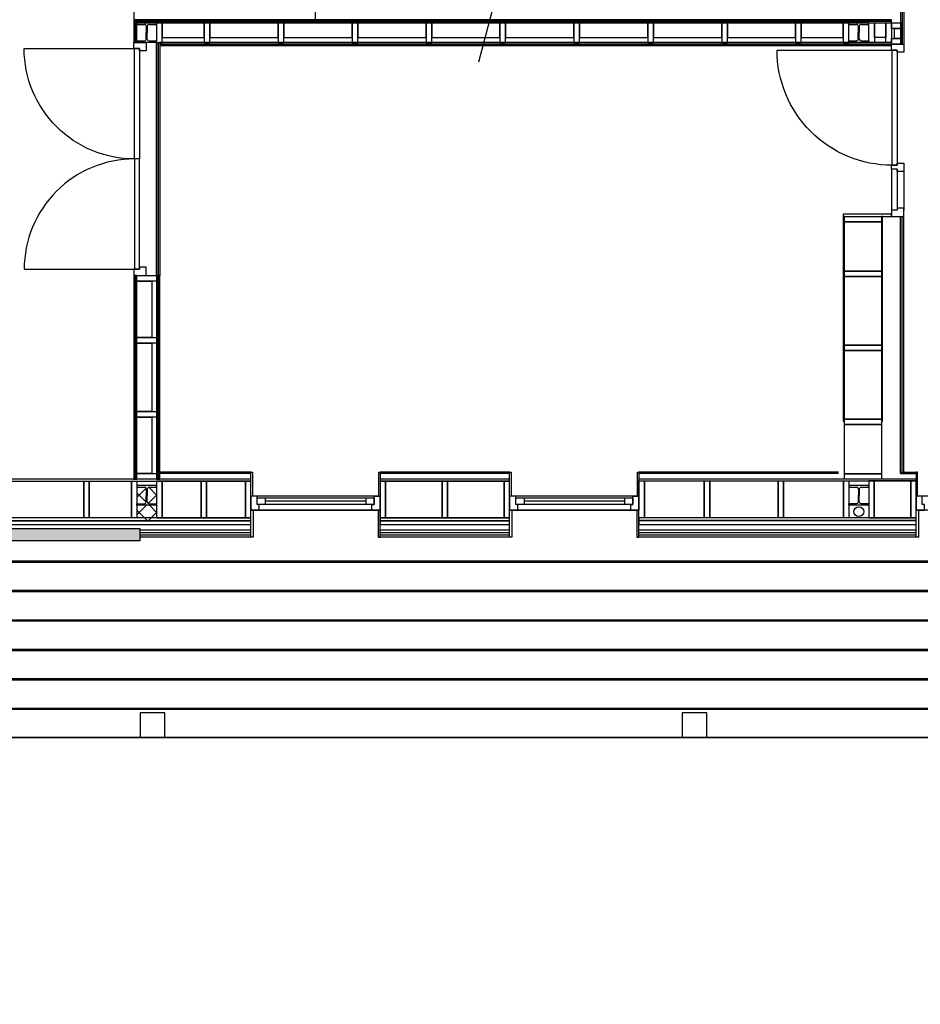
# Model space of a CAD drawing. Header units: metres. Extents: x 69472 to 71247, y 407524 to 411041.
# Tile 6 of 18: x 70301.38 to 70308.69, y 409269.01 to 409277. Entities that reach past the tile are written whole.
import ezdxf

# ---------------------------------------------------------------- set-up
doc = ezdxf.new("R2010")
doc.units = ezdxf.units.M
for name, color, linetype in [('N-BOCHTVERBREDING', 251, 'Continuous'), ('N-BOCHTVERBREDING-A', 253, 'Continuous'), ('N-GEBOUW', 251, 'Continuous')]:
    doc.layers.add(name, color=color, linetype=linetype)

# ---------------------------------------------------------------- blocks, each defined once
blk = doc.blocks.new('HOUT_67x114_ZS')
at = {"color": 0}
blk.add_lwpolyline([(0, 114), (-67, 114), (-67, 67), (-50, 67), (-50, 0), (0, 0), (0, 114)], dxfattribs=at)
blk = doc.blocks.new('HOUT_67x114_Onderdorpel')
at = {"color": 0}
for points in [[(-50, 57), (50, 57)], [(-50, -57), (50, -57)]]:
    blk.add_lwpolyline(points, dxfattribs=at)
blk = doc.blocks.new('HOUT_67x100 ZS')
at = {"color": 0}
blk.add_lwpolyline([(0, 100), (-67, 100), (-67, 45), (-50, 45), (-50, 0), (0, 0)], close=True, dxfattribs=at)
blk = doc.blocks.new('HOUT_67x100 TS')
at = {"color": 0}
blk.add_lwpolyline([(-33.5, 45), (-33.5, 100), (33.5, 100), (33.5, 45), (16.5, 45), (16.5, 0), (-16.5, 0), (-16.5, 45), (-33.5, 45)], dxfattribs=at)
blk = doc.blocks.new('AA_Draairichting-enkel')
at = {"color": 0, "linetype": 'ByBlock', "lineweight": -2}
blk.add_lwpolyline([(1, 0, 0.414214), (0, 1), (0, 0)], format="xyb", dxfattribs=at)
blk = doc.blocks.new('HOUT_67x100 Onderdorpel')
at = {"color": 0}
for points in [[(-50, 45), (50, 45)], [(-50, -55), (50, -55)]]:
    blk.add_lwpolyline(points, dxfattribs=at)
blk = doc.blocks.new('AA_Draairichting-dubbel')
at = {"color": 0, "linetype": 'ByBlock', "lineweight": -2}
for points in [[(1, 0, 0.414214), (0, 1), (0, 0)], [(1, 0, -0.414214), (2, 1), (2, 0)]]:
    blk.add_lwpolyline(points, format="xyb", dxfattribs=at)

msp = doc.modelspace()

# ---------------------------------------------------------------- hatches: boundary and pattern name
at = {"layer": 'N-BOCHTVERBREDING-A', "lineweight": -2, "transparency": 33554534}
h = msp.add_hatch(color=256, dxfattribs=at)
h.dxf.hatch_style = 1
edge = h.paths.add_edge_path()
edge.add_line((70302.661, 409259.1803), (70300.08, 409259.01))
edge.add_line((70300.08, 409259.01), (70287.02, 409256.42))
edge.add_line((70287.02, 409256.42), (70282.11, 409255.36))
edge.add_line((70282.11, 409255.36), (70278.82, 409255.71))
edge.add_line((70278.82, 409255.71), (70274.75, 409258.18))
edge.add_line((70274.75, 409258.18), (70272.49, 409261.76))
edge.add_line((70272.49, 409261.76), (70272.03, 409270.27))
edge.add_line((70272.03, 409270.27), (70272.18, 409278.53))
edge.add_line((70272.18, 409278.53), (70272.55, 409282.08))
edge.add_line((70272.55, 409282.08), (70272.8178, 409287.227))
edge.add_arc((70300.8176, 409287.1195), 28, 179.78006, 273.77487)
at = {"layer": 'N-GEBOUW', "lineweight": -2}
msp.add_hatch(color=256, dxfattribs=at).paths.add_polyline_path([(70302.357, 409272.7732), (70302.357, 409272.8682), (70296.362, 409272.868), (70296.267, 409272.773)], flags=0)

# ---------------------------------------------------------------- linework, layer by layer
at = {"layer": 'N-BOCHTVERBREDING', "lineweight": -2}
msp.add_lwpolyline([(70302.661, 409259.1803), (70300.08, 409259.01), (70287.02, 409256.42), (70282.11, 409255.36), (70278.82, 409255.71), (70274.75, 409258.18), (70272.49, 409261.76), (70272.03, 409270.27), (70272.18, 409278.53), (70272.55, 409282.08), (70272.8178, 409287.227, 0.434785)], format="xyb", close=True, dxfattribs=at)
msp.add_lwpolyline([(70272.8178, 409287.227, 0.434785), (70302.661, 409259.1803)], format="xyb", dxfattribs=at)
at = {"layer": 'N-GEBOUW', "lineweight": -2}
for p, q in [((70308.5443, 409278.7269), (70308.5444, 409276.8024)), ((70308.5568, 409278.7269), (70308.5569, 409276.8024)), ((70308.5293, 409278.6599), (70308.5294, 409276.8024)), ((70305.1062, 409276.6589), (70305.5812, 409278.4407)), ((70302.3068, 409278.0997), (70302.3069, 409276.9872)), ((70303.7807, 409276.9873), (70303.7807, 409277.166)), ((70302.3069, 409276.9997), (70302.3069, 409276.8147)), ((70302.3194, 409276.9997), (70302.3069, 409276.9997)), ((70302.3194, 409276.9997), (70302.3194, 409276.8147)), ((70302.3319, 409276.9997), (70302.3194, 409276.9997)), ((70302.3194, 409276.8147), (70302.3194, 409276.9997)), ((70302.5169, 409276.9997), (70302.3319, 409276.9997)), ((70302.3319, 409276.9997), (70302.3319, 409276.9872)), ((70302.3319, 409276.8147), (70302.3319, 409276.9997)), ((70302.5169, 409276.9872), (70302.3319, 409276.9872)), ((70302.3319, 409276.9872), (70302.3319, 409276.9747)), ((70302.3319, 409276.9872), (70302.5169, 409276.9872)), ((70302.4919, 409276.9747), (70302.3319, 409276.9747)), ((70302.3319, 409276.9747), (70302.3319, 409276.9617)), ((70302.3319, 409276.9747), (70302.5169, 409276.9747)), ((70302.3319, 409276.9617), (70302.3929, 409276.9617)), ((70302.4079, 409276.9467), (70302.4079, 409276.8947)), ((70302.4159, 409276.9467), (70302.4159, 409276.8947)), ((70302.4309, 409276.9617), (70302.4919, 409276.9617)), ((70302.4919, 409276.9617), (70302.4919, 409276.9747)), ((70302.5379, 409276.9747), (70302.4919, 409276.9747)), ((70302.4919, 409276.9747), (70302.4919, 409276.8147)), ((70308.4572, 409276.9999), (70302.5169, 409276.9997)), ((70302.5169, 409276.9997), (70302.5169, 409276.9872)), ((70302.5169, 409276.9872), (70302.5169, 409276.9997)), ((70302.5169, 409276.9872), (70308.4572, 409276.9874)), ((70308.4572, 409276.9874), (70302.5169, 409276.9872)), ((70302.5169, 409276.9872), (70302.5169, 409276.9747)), ((70302.5169, 409276.9747), (70302.5169, 409276.9872)), ((70302.5169, 409276.9747), (70308.4572, 409276.9749)), ((70302.8789, 409276.9747), (70302.5379, 409276.9747)), ((70302.5379, 409276.9747), (70302.5379, 409276.8547)), ((70302.5379, 409276.8147), (70302.5379, 409276.9747)), ((70302.8789, 409276.8547), (70302.8789, 409276.9747)), ((70302.9249, 409276.9747), (70302.8789, 409276.9747)), ((70302.8789, 409276.9747), (70302.8789, 409276.8147)), ((70303.4789, 409276.9748), (70302.9249, 409276.9747)), ((70302.9249, 409276.9747), (70302.9249, 409276.8547)), ((70302.9249, 409276.8147), (70302.9249, 409276.9747)), ((70303.4789, 409276.8548), (70303.4789, 409276.9748)), ((70303.5249, 409276.9748), (70303.4789, 409276.9748)), ((70303.4789, 409276.9748), (70303.4789, 409276.8148)), ((70304.0789, 409276.9748), (70303.5249, 409276.9748)), ((70303.5249, 409276.9748), (70303.5249, 409276.8548)), ((70303.5249, 409276.8148), (70303.5249, 409276.9748)), ((70304.0789, 409276.8548), (70304.0789, 409276.9748)), ((70304.1249, 409276.9748), (70304.0789, 409276.9748)), ((70304.0789, 409276.9748), (70304.0789, 409276.8148)), ((70304.6789, 409276.9748), (70304.1249, 409276.9748)), ((70304.1249, 409276.9748), (70304.1249, 409276.8548)), ((70304.1249, 409276.8148), (70304.1249, 409276.9748)), ((70304.6789, 409276.8548), (70304.6789, 409276.9748)), ((70304.7249, 409276.9748), (70304.6789, 409276.9748)), ((70304.6789, 409276.9748), (70304.6789, 409276.8148)), ((70305.2789, 409276.9748), (70304.7249, 409276.9748)), ((70304.7249, 409276.9748), (70304.7249, 409276.8548)), ((70304.7249, 409276.8148), (70304.7249, 409276.9748)), ((70305.2789, 409276.8548), (70305.2789, 409276.9748)), ((70305.3249, 409276.9748), (70305.2789, 409276.9748)), ((70305.2789, 409276.9748), (70305.2789, 409276.8148)), ((70305.8789, 409276.9748), (70305.3249, 409276.9748)), ((70305.3249, 409276.9748), (70305.3249, 409276.8548)), ((70305.3249, 409276.8148), (70305.3249, 409276.9748)), ((70305.8789, 409276.8548), (70305.8789, 409276.9748)), ((70305.9249, 409276.9748), (70305.8789, 409276.9748)), ((70305.8789, 409276.9748), (70305.8789, 409276.8148)), ((70306.4789, 409276.9749), (70305.9249, 409276.9748)), ((70305.9249, 409276.9748), (70305.9249, 409276.8548)), ((70305.9249, 409276.8148), (70305.9249, 409276.9748)), ((70306.4789, 409276.8549), (70306.4789, 409276.9749)), ((70306.5249, 409276.9749), (70306.4789, 409276.9749)), ((70306.4789, 409276.9749), (70306.4789, 409276.8149)), ((70307.0789, 409276.9749), (70306.5249, 409276.9749)), ((70306.5249, 409276.9749), (70306.5249, 409276.8549)), ((70306.5249, 409276.8149), (70306.5249, 409276.9749)), ((70307.0789, 409276.8549), (70307.0789, 409276.9749)), ((70307.1249, 409276.9749), (70307.0789, 409276.9749)), ((70307.0789, 409276.9749), (70307.0789, 409276.8149)), ((70307.6789, 409276.9749), (70307.1249, 409276.9749)), ((70307.1249, 409276.9749), (70307.1249, 409276.8549)), ((70307.1249, 409276.8149), (70307.1249, 409276.9749)), ((70307.6789, 409276.8549), (70307.6789, 409276.9749)), ((70307.7249, 409276.9749), (70307.6789, 409276.9749)), ((70307.6789, 409276.9749), (70307.6789, 409276.8149)), ((70308.0659, 409276.9749), (70307.7249, 409276.9749)), ((70307.7249, 409276.9749), (70307.7249, 409276.8549)), ((70307.7249, 409276.8149), (70307.7249, 409276.9749)), ((70308.0659, 409276.8549), (70308.0659, 409276.9749)), ((70308.1119, 409276.9749), (70308.0659, 409276.9749)), ((70308.0659, 409276.9749), (70308.0659, 409276.8149)), ((70308.1119, 409276.8149), (70308.1119, 409276.9749)), ((70308.2719, 409276.9749), (70308.1119, 409276.9749)), ((70308.1119, 409276.9749), (70308.1119, 409276.9619)), ((70308.1119, 409276.9619), (70308.1729, 409276.9619)), ((70308.1879, 409276.9469), (70308.1879, 409276.8949)), ((70308.1959, 409276.9469), (70308.1959, 409276.8949)), ((70308.2109, 409276.9619), (70308.2719, 409276.9619)), ((70308.2719, 409276.9619), (70308.2719, 409276.9749)), ((70308.2719, 409276.9749), (70308.3179, 409276.9749)), ((70308.2719, 409276.8149), (70308.2719, 409276.9749)), ((70308.3179, 409276.9749), (70308.4109, 409276.9749)), ((70308.3179, 409276.8549), (70308.3179, 409276.9749)), ((70308.3179, 409276.9749), (70308.3179, 409276.8149)), ((70308.4109, 409276.9749), (70308.4109, 409276.8549)), ((70308.4109, 409276.9749), (70308.4569, 409276.9749)), ((70308.4109, 409276.8149), (70308.4109, 409276.9749)), ((70308.4569, 409276.9289), (70308.4569, 409276.9749)), ((70308.4569, 409276.9749), (70308.5319, 409276.9749)), ((70308.4569, 409276.9749), (70308.4569, 409276.8149)), ((70308.4572, 409276.9874), (70308.4572, 409276.9999)), ((70308.4572, 409276.9749), (70308.4572, 409276.9874)), ((70308.5319, 409276.9749), (70308.5319, 409276.9289)), ((70308.5444, 409276.9749), (70308.5319, 409276.9749)), ((70308.5319, 409276.9749), (70308.5319, 409276.8024)), ((70308.5444, 409276.8024), (70308.5444, 409276.9749)), ((70302.4079, 409276.8427), (70302.4079, 409276.8947)), ((70302.4159, 409276.8427), (70302.4159, 409276.8947)), ((70308.1879, 409276.8429), (70308.1879, 409276.8949)), ((70308.1959, 409276.8429), (70308.1959, 409276.8949)), ((70308.5319, 409276.9289), (70308.4569, 409276.9289)), ((70308.4819, 409276.8484), (70308.4819, 409276.9289)), ((70308.4819, 409276.9289), (70308.5319, 409276.9289)), ((70308.5319, 409276.9289), (70308.5319, 409276.8484)), ((70302.3069, 409276.8147), (70302.3194, 409276.8147)), ((70302.3194, 409276.8147), (70302.3319, 409276.8147)), ((70302.3319, 409276.8147), (70302.3319, 409276.8277)), ((70302.3319, 409276.8277), (70302.3929, 409276.8277)), ((70302.4919, 409276.8147), (70302.3319, 409276.8147)), ((70302.4309, 409276.8277), (70302.4919, 409276.8277)), ((70302.4919, 409276.8277), (70302.4919, 409276.8147)), ((70302.4919, 409276.8147), (70302.5379, 409276.8147)), ((70302.4919, 409274.9237), (70302.4919, 409276.8147)), ((70302.4919, 409276.8147), (70302.5044, 409276.8147)), ((70302.5044, 409274.9237), (70302.5044, 409276.8147)), ((70302.5044, 409276.8147), (70302.5169, 409276.8147)), ((70302.5044, 409276.8147), (70302.5044, 409274.9237)), ((70308.4568, 409276.8149), (70302.5169, 409276.8147)), ((70302.5169, 409276.8147), (70302.5169, 409276.8022)), ((70302.5169, 409276.8147), (70302.5169, 409274.9237)), ((70302.5169, 409276.8022), (70308.4568, 409276.8024)), ((70308.4568, 409276.8024), (70302.5169, 409276.8022)), ((70302.5169, 409276.8022), (70302.5169, 409276.7897)), ((70302.5169, 409276.7897), (70308.4568, 409276.7899)), ((70302.5379, 409276.8547), (70302.8789, 409276.8547)), ((70302.8789, 409276.8147), (70302.9249, 409276.8147)), ((70302.9249, 409276.8547), (70303.4789, 409276.8548)), ((70303.4789, 409276.8148), (70303.5249, 409276.8148)), ((70303.5249, 409276.8548), (70304.0789, 409276.8548)), ((70304.0789, 409276.8148), (70304.1249, 409276.8148)), ((70304.1249, 409276.8548), (70304.6789, 409276.8548)), ((70304.6789, 409276.8148), (70304.7249, 409276.8148)), ((70304.7249, 409276.8548), (70305.2789, 409276.8548)), ((70305.2789, 409276.8148), (70305.3249, 409276.8148)), ((70305.3249, 409276.8548), (70305.8789, 409276.8548)), ((70305.8789, 409276.8148), (70305.9249, 409276.8148)), ((70305.9249, 409276.8548), (70306.4789, 409276.8549)), ((70306.4789, 409276.8149), (70306.5249, 409276.8149)), ((70306.5249, 409276.8549), (70307.0789, 409276.8549)), ((70307.0789, 409276.8149), (70307.1249, 409276.8149)), ((70307.1249, 409276.8549), (70307.6789, 409276.8549)), ((70307.6789, 409276.8149), (70307.7249, 409276.8149)), ((70307.7249, 409276.8549), (70308.0659, 409276.8549)), ((70308.0659, 409276.8149), (70308.1119, 409276.8149)), ((70308.1119, 409276.8149), (70308.1119, 409276.8279)), ((70308.1119, 409276.8279), (70308.1729, 409276.8279)), ((70308.2719, 409276.8149), (70308.1119, 409276.8149)), ((70308.2109, 409276.8279), (70308.2719, 409276.8279)), ((70308.2719, 409276.8279), (70308.2719, 409276.8149)), ((70308.3179, 409276.8149), (70308.2719, 409276.8149)), ((70308.4109, 409276.8549), (70308.3179, 409276.8549)), ((70308.4569, 409276.8149), (70308.4109, 409276.8149)), ((70308.4568, 409276.8024), (70308.4568, 409276.8149)), ((70308.4568, 409276.7899), (70308.4568, 409276.8024)), ((70308.4569, 409276.8024), (70308.4569, 409276.8484)), ((70308.4569, 409276.8484), (70308.5319, 409276.8484)), ((70308.5319, 409276.8024), (70308.4569, 409276.8024)), ((70308.5319, 409276.8484), (70308.4819, 409276.8484)), ((70308.5319, 409276.8484), (70308.5319, 409276.8024)), ((70308.5319, 409276.8024), (70308.5444, 409276.8024)), ((70308.5019, 409275.7854), (70308.5019, 409275.4524)), ((70308.4569, 409275.4204), (70308.0659, 409275.4204)), ((70308.0659, 409275.4204), (70308.0659, 409275.4024)), ((70308.0659, 409275.4024), (70308.4569, 409275.4024)), ((70308.0749, 409275.4017), (70308.0659, 409275.4017)), ((70308.0659, 409275.4017), (70308.066, 409273.7417)), ((70308.0749, 409275.3577), (70308.0749, 409275.4017)), ((70308.0749, 409275.4017), (70308.3749, 409275.4017)), ((70308.075, 409273.7417), (70308.0749, 409275.4017)), ((70308.0749, 409274.958), (70308.0749, 409275.3577)), ((70308.0749, 409275.3577), (70308.3749, 409275.3577)), ((70308.3749, 409275.3577), (70308.0749, 409275.3577)), ((70308.3749, 409275.4017), (70308.3749, 409275.3577)), ((70308.3839, 409275.4017), (70308.3749, 409275.4017)), ((70308.3749, 409275.4017), (70308.375, 409273.7417)), ((70308.3749, 409275.3577), (70308.3749, 409274.9581)), ((70308.384, 409273.7417), (70308.3839, 409275.4017)), ((70308.4569, 409275.4024), (70308.4569, 409275.4204)), ((70308.5295, 409273.3154), (70308.5294, 409275.4024)), ((70308.5445, 409273.3154), (70308.5444, 409275.4024)), ((70308.557, 409273.3154), (70308.5569, 409275.4024)), ((70308.3749, 409274.9581), (70308.0749, 409274.958)), ((70308.0749, 409274.958), (70308.3749, 409274.9581)), ((70308.0749, 409274.914), (70308.0749, 409274.958)), ((70308.3749, 409274.9581), (70308.3749, 409274.9141)), ((70302.3194, 409274.9237), (70302.3069, 409274.9237)), ((70302.3069, 409274.9237), (70302.307, 409273.2702)), ((70302.3195, 409273.2702), (70302.3194, 409274.9237)), ((70302.3319, 409274.9237), (70302.3194, 409274.9237)), ((70302.3194, 409274.9237), (70302.3195, 409273.2702)), ((70302.332, 409273.2702), (70302.3319, 409274.9237)), ((70302.3319, 409274.8777), (70302.3319, 409274.9237)), ((70302.3319, 409274.9237), (70302.4919, 409274.9237)), ((70302.332, 409274.42), (70302.3319, 409274.8777)), ((70302.3319, 409274.8777), (70302.4519, 409274.8777)), ((70302.4919, 409274.8777), (70302.3319, 409274.8777)), ((70302.4519, 409274.8777), (70302.452, 409274.42)), ((70302.5044, 409274.9237), (70302.4919, 409274.9237)), ((70302.4919, 409274.9237), (70302.492, 409273.2702)), ((70302.4919, 409274.9237), (70302.4919, 409274.8777)), ((70302.5044, 409274.9237), (70302.4919, 409274.9237)), ((70302.5045, 409273.2702), (70302.5044, 409274.9237)), ((70302.5169, 409274.9237), (70302.5044, 409274.9237)), ((70302.5044, 409274.9237), (70302.5045, 409273.2702)), ((70302.5169, 409274.9237), (70302.5044, 409274.9237)), ((70302.517, 409273.2702), (70302.5169, 409274.9237)), ((70308.0749, 409274.914), (70308.3749, 409274.9141)), ((70308.3749, 409274.9141), (70308.0749, 409274.914)), ((70308.075, 409274.358), (70308.0749, 409274.914)), ((70308.3749, 409274.9141), (70308.375, 409274.3581)), ((70302.452, 409274.42), (70302.332, 409274.42)), ((70302.332, 409274.374), (70302.332, 409274.42)), ((70302.332, 409274.42), (70302.492, 409274.42)), ((70302.492, 409274.42), (70302.492, 409274.374)), ((70302.332, 409273.82), (70302.332, 409274.374)), ((70302.332, 409274.374), (70302.452, 409274.374)), ((70302.492, 409274.374), (70302.332, 409274.374)), ((70302.452, 409274.374), (70302.452, 409273.82)), ((70308.375, 409274.3581), (70308.075, 409274.358)), ((70308.075, 409274.358), (70308.375, 409274.3581)), ((70308.075, 409274.314), (70308.075, 409274.358)), ((70308.075, 409274.314), (70308.375, 409274.3141)), ((70308.375, 409274.3141), (70308.075, 409274.314)), ((70308.075, 409273.758), (70308.075, 409274.314)), ((70308.375, 409274.3581), (70308.375, 409274.3141)), ((70308.375, 409274.3141), (70308.375, 409273.7581)), ((70302.452, 409273.82), (70302.332, 409273.82)), ((70302.332, 409273.774), (70302.332, 409273.82)), ((70302.332, 409273.82), (70302.492, 409273.82)), ((70302.332, 409273.3162), (70302.332, 409273.774)), ((70302.332, 409273.774), (70302.452, 409273.774)), ((70302.492, 409273.774), (70302.332, 409273.774)), ((70302.452, 409273.774), (70302.452, 409273.3162)), ((70302.492, 409273.82), (70302.492, 409273.774)), ((70308.375, 409273.7581), (70308.075, 409273.758)), ((70308.075, 409273.758), (70308.375, 409273.7581)), ((70308.075, 409273.714), (70308.075, 409273.758)), ((70308.375, 409273.7581), (70308.375, 409273.7141)), ((70308.066, 409273.7417), (70308.075, 409273.7417)), ((70308.075, 409273.714), (70308.375, 409273.7141)), ((70308.375, 409273.7141), (70308.075, 409273.714)), ((70308.075, 409273.3144), (70308.075, 409273.714)), ((70308.375, 409273.7417), (70308.384, 409273.7417)), ((70308.375, 409273.7141), (70308.375, 409273.3144)), ((70302.412, 409273.2702), (70296.764, 409273.27)), ((70302.307, 409273.2702), (70302.3195, 409273.2702)), ((70302.3195, 409273.2702), (70302.332, 409273.2702)), ((70302.452, 409273.3162), (70302.332, 409273.3162)), ((70302.332, 409273.2702), (70302.332, 409273.3162)), ((70302.332, 409273.3162), (70302.492, 409273.3162)), ((70302.492, 409273.2702), (70302.332, 409273.2702)), ((70303.257, 409273.2703), (70302.412, 409273.2702)), ((70302.492, 409273.3162), (70302.492, 409273.2702)), ((70302.492, 409273.2702), (70302.5045, 409273.2702)), ((70302.5045, 409273.2702), (70302.517, 409273.2702)), ((70303.257, 409273.3278), (70302.517, 409273.3277)), ((70303.257, 409273.3153), (70302.517, 409273.3152)), ((70303.257, 409273.1323), (70303.257, 409273.3278)), ((70303.257, 409273.3278), (70303.2695, 409273.3278)), ((70303.257, 409273.2553), (70303.257, 409273.2703)), ((70303.2695, 409273.3278), (70303.2695, 409273.1323)), ((70304.2945, 409273.1323), (70304.2945, 409273.3278)), ((70304.2945, 409273.3278), (70304.307, 409273.3278)), ((70305.357, 409273.3278), (70304.307, 409273.3278)), ((70305.357, 409273.3278), (70304.307, 409273.3278)), ((70304.307, 409273.3278), (70304.307, 409273.1323)), ((70305.357, 409273.3153), (70304.307, 409273.3153)), ((70305.357, 409273.2703), (70304.307, 409273.2703)), ((70304.307, 409273.2703), (70304.307, 409273.2553)), ((70305.357, 409273.1323), (70305.357, 409273.3278)), ((70305.357, 409273.3278), (70305.3695, 409273.3278)), ((70305.357, 409273.2553), (70305.357, 409273.2703)), ((70305.3695, 409273.3278), (70305.3695, 409273.1323)), ((70306.3945, 409273.1324), (70306.3945, 409273.3279)), ((70306.3945, 409273.3279), (70306.407, 409273.3279)), ((70308.0257, 409273.3279), (70306.407, 409273.3279)), ((70306.407, 409273.3279), (70306.407, 409273.1324)), ((70308.0257, 409273.3154), (70306.407, 409273.3154)), ((70308.657, 409273.2705), (70306.407, 409273.2704)), ((70306.407, 409273.2704), (70306.407, 409273.2554)), ((70308.375, 409273.3144), (70308.075, 409273.3144)), ((70308.075, 409273.2704), (70308.075, 409273.3144)), ((70308.075, 409273.3144), (70308.375, 409273.3144)), ((70308.375, 409273.2704), (70308.075, 409273.2704)), ((70308.375, 409273.3144), (70308.375, 409273.2704)), ((70308.5295, 409273.3279), (70308.657, 409273.328)), ((70308.5295, 409273.3154), (70308.657, 409273.3155)), ((70308.6695, 409273.328), (70308.657, 409273.328)), ((70308.657, 409273.328), (70308.657, 409273.1325)), ((70308.657, 409273.2555), (70308.657, 409273.2705)), ((70308.6695, 409273.1325), (70308.6695, 409273.328)), ((70296.749, 409273.255), (70302.412, 409273.2552)), ((70301.344, 409273.2552), (70301.9, 409273.2552)), ((70301.9, 409273.2552), (70301.9, 409272.9552)), ((70301.9, 409272.9552), (70301.9, 409273.2552)), ((70301.9, 409273.2552), (70301.944, 409273.2552)), ((70301.944, 409272.9552), (70301.944, 409273.2552)), ((70301.944, 409273.2552), (70302.288, 409273.2552)), ((70301.944, 409273.2552), (70301.944, 409272.9552)), ((70302.288, 409273.2552), (70302.288, 409272.9552)), ((70302.288, 409272.9552), (70302.288, 409273.2552)), ((70302.288, 409273.2552), (70302.332, 409273.2552)), ((70302.332, 409273.2552), (70302.332, 409272.9552)), ((70302.492, 409273.2182), (70302.332, 409273.2182)), ((70302.332, 409273.2182), (70302.332, 409273.2052)), ((70302.332, 409273.2052), (70302.393, 409273.2052)), ((70302.4066, 409273.1965), (70302.332, 409273.1219)), ((70302.408, 409273.1902), (70302.408, 409273.1382)), ((70302.412, 409273.2552), (70303.257, 409273.2553)), ((70302.416, 409273.1902), (70302.416, 409273.1382)), ((70302.4279, 409273.2049), (70302.492, 409273.1408)), ((70302.431, 409273.2052), (70302.492, 409273.2052)), ((70302.536, 409273.2552), (70302.492, 409273.2552)), ((70302.492, 409273.2552), (70302.492, 409272.9552)), ((70302.492, 409273.2052), (70302.492, 409273.2182)), ((70302.8525, 409273.2552), (70302.536, 409273.2552)), ((70302.536, 409273.2552), (70302.536, 409272.9552)), ((70302.536, 409272.9552), (70302.536, 409273.2552)), ((70302.8525, 409272.9552), (70302.8525, 409273.2552)), ((70302.8965, 409273.2552), (70302.8525, 409273.2552)), ((70302.8525, 409273.2552), (70302.8525, 409272.9552)), ((70303.213, 409273.2552), (70302.8965, 409273.2552)), ((70302.8965, 409273.2552), (70302.8965, 409272.9552)), ((70302.8965, 409272.9552), (70302.8965, 409273.2552)), ((70303.257, 409273.2553), (70303.213, 409273.2552)), ((70303.213, 409272.9552), (70303.213, 409273.2552)), ((70303.213, 409273.2552), (70303.213, 409272.9552)), ((70303.257, 409272.9553), (70303.257, 409273.2553)), ((70304.307, 409273.2553), (70305.357, 409273.2553)), ((70304.351, 409273.2553), (70304.307, 409273.2553)), ((70304.307, 409273.2553), (70304.307, 409272.9553)), ((70304.81, 409273.2553), (70304.351, 409273.2553)), ((70304.351, 409273.2553), (70304.351, 409272.9553)), ((70304.351, 409272.9553), (70304.351, 409273.2553)), ((70304.81, 409272.9553), (70304.81, 409273.2553)), ((70304.854, 409273.2553), (70304.81, 409273.2553)), ((70304.81, 409273.2553), (70304.81, 409272.9553)), ((70305.313, 409273.2553), (70304.854, 409273.2553)), ((70304.854, 409273.2553), (70304.854, 409272.9553)), ((70304.854, 409272.9553), (70304.854, 409273.2553)), ((70305.313, 409272.9553), (70305.313, 409273.2553)), ((70305.357, 409273.2553), (70305.313, 409273.2553)), ((70305.313, 409273.2553), (70305.313, 409272.9553)), ((70305.357, 409272.9553), (70305.357, 409273.2553)), ((70306.407, 409273.2554), (70308.657, 409273.2555)), ((70306.407, 409272.9554), (70306.407, 409273.2554)), ((70306.407, 409273.2554), (70306.451, 409273.2554)), ((70306.451, 409272.9554), (70306.451, 409273.2554)), ((70306.451, 409273.2554), (70306.9375, 409273.2554)), ((70306.451, 409273.2554), (70306.451, 409272.9554)), ((70306.9375, 409273.2554), (70306.9375, 409272.9554)), ((70306.9375, 409272.9554), (70306.9375, 409273.2554)), ((70306.9375, 409273.2554), (70306.9815, 409273.2554)), ((70306.9815, 409272.9554), (70306.9815, 409273.2554)), ((70306.9815, 409273.2554), (70307.5375, 409273.2554)), ((70306.9815, 409273.2554), (70306.9815, 409272.9554)), ((70307.5375, 409273.2554), (70307.5375, 409272.9554)), ((70307.5375, 409272.9554), (70307.5375, 409273.2554)), ((70307.5375, 409273.2554), (70307.5815, 409273.2554)), ((70307.5815, 409272.9554), (70307.5815, 409273.2554)), ((70307.5815, 409273.2554), (70308.068, 409273.2554)), ((70307.5815, 409273.2554), (70307.5815, 409272.9554)), ((70308.068, 409273.2554), (70308.068, 409272.9554)), ((70308.068, 409272.9554), (70308.068, 409273.2554)), ((70308.068, 409273.2554), (70308.112, 409273.2554)), ((70308.112, 409273.2554), (70308.112, 409272.9554)), ((70308.272, 409273.2184), (70308.112, 409273.2184)), ((70308.112, 409273.2184), (70308.112, 409273.2054)), ((70308.112, 409273.2054), (70308.173, 409273.2054)), ((70308.188, 409273.1904), (70308.188, 409273.1384)), ((70308.196, 409273.1904), (70308.196, 409273.1384)), ((70308.211, 409273.2054), (70308.272, 409273.2054)), ((70308.316, 409273.2554), (70308.272, 409273.2554)), ((70308.272, 409273.2554), (70308.272, 409272.9554)), ((70308.272, 409273.2054), (70308.272, 409273.2184)), ((70308.613, 409273.2554), (70308.316, 409273.2554)), ((70308.316, 409273.2554), (70308.316, 409272.9554)), ((70308.316, 409272.9554), (70308.316, 409273.2554)), ((70308.657, 409273.2555), (70308.613, 409273.2554)), ((70308.613, 409272.9554), (70308.613, 409273.2554)), ((70308.613, 409273.2554), (70308.613, 409272.9554)), ((70308.657, 409272.9555), (70308.657, 409273.2555)), ((70302.332, 409273.1594), (70302.4078, 409273.0836)), ((70302.408, 409273.0862), (70302.408, 409273.1382)), ((70302.416, 409273.0862), (70302.416, 409273.1382)), ((70302.492, 409273.1405), (70302.4243, 409273.0728)), ((70304.307, 409273.1323), (70303.257, 409273.1323)), ((70303.257, 409273.1323), (70303.257, 409273.0183)), ((70304.307, 409273.1323), (70303.257, 409273.1323)), ((70303.257, 409273.1323), (70303.257, 409273.0183)), ((70304.307, 409273.1323), (70303.257, 409273.1323)), ((70303.2695, 409273.1323), (70303.257, 409273.1323)), ((70303.374, 409273.1193), (70303.374, 409273.0653)), ((70304.19, 409273.1193), (70304.19, 409273.0653)), ((70304.307, 409273.1323), (70304.2945, 409273.1323)), ((70304.307, 409273.0183), (70304.307, 409273.1323)), ((70304.307, 409273.0183), (70304.307, 409273.1323)), ((70306.407, 409273.1324), (70305.357, 409273.1323)), ((70306.407, 409273.1324), (70305.357, 409273.1323)), ((70306.407, 409273.1324), (70305.357, 409273.1323)), ((70305.357, 409273.1323), (70305.357, 409273.0183)), ((70305.357, 409273.1323), (70305.357, 409273.0183)), ((70305.3695, 409273.1323), (70305.357, 409273.1323)), ((70305.474, 409273.1193), (70305.474, 409273.0653)), ((70306.29, 409273.1194), (70306.29, 409273.0654)), ((70306.407, 409273.1324), (70306.3945, 409273.1324)), ((70306.407, 409273.0184), (70306.407, 409273.1324)), ((70306.407, 409273.0184), (70306.407, 409273.1324)), ((70308.188, 409273.0864), (70308.188, 409273.1384)), ((70308.196, 409273.0864), (70308.196, 409273.1384)), ((70309.707, 409273.1325), (70308.657, 409273.1325)), ((70308.657, 409273.1325), (70308.6695, 409273.1325)), ((70302.332, 409273.0582), (70302.332, 409273.0712)), ((70302.332, 409273.0712), (70302.393, 409273.0712)), ((70302.4098, 409273.0582), (70302.332, 409272.9805)), ((70302.492, 409273.0582), (70302.332, 409273.0582)), ((70302.431, 409273.0712), (70302.492, 409273.0712)), ((70302.4332, 409273.0582), (70302.492, 409272.9994)), ((70302.492, 409273.0712), (70302.492, 409273.0582)), ((70304.19, 409273.0923), (70303.374, 409273.0923)), ((70306.29, 409273.0924), (70305.474, 409273.0923)), ((70308.112, 409273.0584), (70308.112, 409273.0714)), ((70308.112, 409273.0714), (70308.173, 409273.0714)), ((70308.272, 409273.0584), (70308.112, 409273.0584)), ((70308.211, 409273.0714), (70308.272, 409273.0714)), ((70308.272, 409273.0714), (70308.272, 409273.0584)), ((70302.412, 409272.9552), (70296.449, 409272.955)), ((70301.9, 409272.9552), (70301.344, 409272.9552)), ((70301.944, 409272.9552), (70301.9, 409272.9552)), ((70302.288, 409272.9552), (70301.944, 409272.9552)), ((70302.332, 409272.9552), (70302.288, 409272.9552)), ((70302.332, 409273.018), (70302.412, 409272.938)), ((70303.257, 409272.9553), (70302.412, 409272.9552)), ((70302.492, 409272.999), (70302.4212, 409272.9282)), ((70302.492, 409272.9552), (70302.536, 409272.9552)), ((70302.536, 409272.9552), (70302.8525, 409272.9552)), ((70302.8525, 409272.9552), (70302.8965, 409272.9552)), ((70302.8965, 409272.9552), (70303.213, 409272.9552)), ((70303.213, 409272.9552), (70303.257, 409272.9553)), ((70303.257, 409273.0183), (70304.307, 409273.0183)), ((70303.257, 409273.0183), (70304.307, 409273.0183)), ((70304.307, 409273.0183), (70303.257, 409273.0183)), ((70303.257, 409273.0183), (70303.275, 409273.0183)), ((70303.257, 409272.7983), (70303.257, 409273.0183)), ((70303.257, 409272.9333), (70303.257, 409272.9553)), ((70303.275, 409273.0183), (70303.275, 409272.7983)), ((70304.307, 409273.0183), (70304.289, 409273.0183)), ((70304.289, 409273.0183), (70304.289, 409272.7983)), ((70304.307, 409272.7983), (70304.307, 409273.0183)), ((70305.357, 409272.9553), (70304.307, 409272.9553)), ((70304.307, 409272.9553), (70304.307, 409272.9333)), ((70304.307, 409272.9553), (70304.351, 409272.9553)), ((70304.351, 409272.9553), (70304.81, 409272.9553)), ((70304.81, 409272.9553), (70304.854, 409272.9553)), ((70304.854, 409272.9553), (70305.313, 409272.9553)), ((70305.313, 409272.9553), (70305.357, 409272.9553)), ((70305.357, 409273.0183), (70306.407, 409273.0184)), ((70305.357, 409273.0183), (70306.407, 409273.0184)), ((70306.407, 409273.0184), (70305.357, 409273.0183)), ((70305.357, 409273.0183), (70305.375, 409273.0183)), ((70305.357, 409272.7983), (70305.357, 409273.0183)), ((70305.357, 409272.9333), (70305.357, 409272.9553)), ((70305.375, 409273.0183), (70305.375, 409272.7983)), ((70306.407, 409273.0184), (70306.389, 409273.0184)), ((70306.389, 409273.0184), (70306.389, 409272.7984)), ((70306.407, 409272.7984), (70306.407, 409273.0184)), ((70308.657, 409272.9555), (70306.407, 409272.9554)), ((70306.451, 409272.9554), (70306.407, 409272.9554)), ((70306.407, 409272.9554), (70306.407, 409272.9334)), ((70306.9375, 409272.9554), (70306.451, 409272.9554)), ((70306.9815, 409272.9554), (70306.9375, 409272.9554)), ((70307.5375, 409272.9554), (70306.9815, 409272.9554)), ((70307.5815, 409272.9554), (70307.5375, 409272.9554)), ((70308.068, 409272.9554), (70307.5815, 409272.9554)), ((70308.112, 409272.9554), (70308.068, 409272.9554)), ((70308.272, 409272.9554), (70308.316, 409272.9554)), ((70308.316, 409272.9554), (70308.613, 409272.9554)), ((70308.613, 409272.9554), (70308.657, 409272.9555)), ((70309.707, 409273.0185), (70308.657, 409273.0185)), ((70308.657, 409273.0185), (70308.675, 409273.0185)), ((70308.657, 409272.7985), (70308.657, 409273.0185)), ((70308.657, 409272.9335), (70308.657, 409272.9555)), ((70308.675, 409273.0185), (70308.675, 409272.7985)), ((70302.357, 409272.8682), (70296.362, 409272.868)), ((70296.397, 409272.903), (70302.412, 409272.9032)), ((70296.427, 409272.933), (70302.412, 409272.9332)), ((70302.412, 409272.9332), (70296.427, 409272.933)), ((70302.357, 409272.7732), (70302.357, 409272.8682)), ((70302.412, 409272.938), (70302.4218, 409272.9282)), ((70302.412, 409272.9332), (70303.257, 409272.9333)), ((70303.257, 409272.9333), (70302.412, 409272.9332)), ((70302.412, 409272.9032), (70303.257, 409272.9033)), ((70303.257, 409272.9033), (70303.257, 409272.9333)), ((70304.307, 409272.9333), (70305.357, 409272.9333)), ((70305.357, 409272.9333), (70304.307, 409272.9333)), ((70304.307, 409272.9333), (70304.307, 409272.9033)), ((70304.307, 409272.9033), (70305.357, 409272.9033)), ((70305.357, 409272.9033), (70305.357, 409272.9333)), ((70306.407, 409272.9334), (70308.657, 409272.9335)), ((70308.657, 409272.9335), (70306.407, 409272.9334)), ((70306.407, 409272.9334), (70306.407, 409272.9034)), ((70306.407, 409272.9034), (70308.657, 409272.9035)), ((70308.657, 409272.9035), (70308.657, 409272.9335)), ((70303.257, 409272.8563), (70302.357, 409272.8562)), ((70303.257, 409272.8343), (70302.357, 409272.8342)), ((70303.257, 409272.8163), (70302.357, 409272.8162)), ((70303.257, 409272.7983), (70302.357, 409272.7982)), ((70303.275, 409272.7983), (70303.257, 409272.7983)), ((70304.289, 409272.7983), (70304.307, 409272.7983)), ((70305.357, 409272.8563), (70304.307, 409272.8563)), ((70305.357, 409272.8343), (70304.307, 409272.8343)), ((70305.357, 409272.8163), (70304.307, 409272.8163)), ((70305.357, 409272.7983), (70304.307, 409272.7983)), ((70305.375, 409272.7983), (70305.357, 409272.7983)), ((70306.389, 409272.7984), (70306.407, 409272.7984)), ((70308.657, 409272.8565), (70306.407, 409272.8564)), ((70308.657, 409272.8345), (70306.407, 409272.8344)), ((70308.657, 409272.8165), (70306.407, 409272.8164)), ((70308.657, 409272.7985), (70306.407, 409272.7984)), ((70308.675, 409272.7985), (70308.657, 409272.7985)), ((70296.267, 409272.773), (70302.357, 409272.7732)), ((70287.007, 409272.6066), (70328.957, 409272.6082)), ((70287.007, 409272.5966), (70328.957, 409272.5982)), ((70287.007, 409272.3676), (70328.957, 409272.3692)), ((70287.007, 409272.3576), (70328.957, 409272.3592)), ((70287.007, 409272.1286), (70328.957, 409272.1302)), ((70287.007, 409272.1186), (70328.957, 409272.1202)), ((70287.007, 409271.8896), (70328.957, 409271.8912)), ((70287.007, 409271.8796), (70328.957, 409271.8812)), ((70287.0071, 409271.6506), (70328.9571, 409271.6522)), ((70287.0071, 409271.6406), (70328.9571, 409271.6422)), ((70287.0071, 409271.4116), (70328.9571, 409271.4132)), ((70287.0071, 409271.4016), (70328.9571, 409271.4032)), ((70302.5571, 409271.3732), (70302.3571, 409271.3732)), ((70302.3571, 409271.3732), (70302.3571, 409271.1732)), ((70302.5571, 409271.1732), (70302.5571, 409271.3732)), ((70306.9571, 409271.3734), (70306.7571, 409271.3734)), ((70306.7571, 409271.3734), (70306.7571, 409271.1734)), ((70306.9571, 409271.1734), (70306.9571, 409271.3734)), ((70289.118, 409271.1727), (70328.9571, 409271.1742)), ((70328.9571, 409271.1742), (70289.1771, 409271.1727)), ((70302.3571, 409271.1732), (70302.5571, 409271.1732)), ((70306.7571, 409271.1734), (70306.9571, 409271.1734))]:
    msp.add_line(p, q, dxfattribs=at)
for points in [[(70302.3119, 409276.7647), (70302.3519, 409276.7647), (70302.3519, 409275.8692), (70302.3119, 409275.8692)], [(70308.4619, 409276.7524), (70308.5019, 409276.7524), (70308.5019, 409275.8184), (70308.4619, 409275.8184)], [(70302.3119, 409274.9737), (70302.3519, 409274.9737), (70302.3519, 409275.8692), (70302.3119, 409275.8692)], [(70304.257, 409273.1193), (70304.257, 409273.0653), (70303.307, 409273.0653), (70303.307, 409273.1193)], [(70306.357, 409273.1194), (70306.357, 409273.0654), (70305.407, 409273.0653), (70305.407, 409273.1193)]]:
    msp.add_lwpolyline(points, close=True, dxfattribs=at)
msp.add_circle((70308.192, 409273.0069), 0.04, dxfattribs=at)
for centre, start, end in [((70302.3929, 409276.9467), 0.00212, 90.00212), ((70302.4309, 409276.9467), 90.00212, 180.00212), ((70308.1729, 409276.9469), 0.00212, 90.00212), ((70308.2109, 409276.9469), 90.00212, 180.00212), ((70302.3929, 409276.8427), 270.00212, 0.00212), ((70302.4309, 409276.8427), 180.00212, 270.00212), ((70308.1729, 409276.8429), 270.00212, 0.00212), ((70308.2109, 409276.8429), 180.00212, 270.00212), ((70302.393, 409273.1902), 0.00212, 90.00212), ((70302.431, 409273.1902), 90.00212, 180.00212), ((70308.173, 409273.1904), 0.00212, 90.00212), ((70308.211, 409273.1904), 90.00212, 180.00212), ((70302.393, 409273.0862), 270.00212, 0.00212), ((70302.431, 409273.0862), 180.00212, 270.00212), ((70308.173, 409273.0864), 270.00212, 0.00212), ((70308.211, 409273.0864), 180.00212, 270.00212)]:
    msp.add_arc(centre, 0.015, start, end, dxfattribs=at)

# ---------------------------------------------------------------- block references
at = {"layer": 'N-GEBOUW', "lineweight": -2, "extrusion": (0, 0, -1), "zscale": -0.0009999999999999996}
for name, p, xscale, yscale, rotation in [('HOUT_67x100 ZS', (-70302.3069, 409276.8147), 0.001, 0.001, 89.99787739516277), ('AA_Draairichting-enkel', (-70308.4619, 409276.7524), 0.9339999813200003, 0.9339999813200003, 269.9978773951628), ('HOUT_67x100 Onderdorpel', (-70308.5019, 409275.6189), 0.003329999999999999, 0.0009999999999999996, 269.9978773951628), ('HOUT_67x114_Onderdorpel', (-70303.782, 409273.0753), 0.009499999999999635, 0.0009999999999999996, 359.9978773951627), ('HOUT_67x114_Onderdorpel', (-70305.882, 409273.0753), 0.009499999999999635, 0.0009999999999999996, 359.9978773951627)]:
    msp.add_blockref(name, p, dxfattribs=dict(at, xscale=xscale, yscale=yscale, rotation=rotation))
at = {"layer": 'N-GEBOUW', "lineweight": -2, "extrusion": (4.53688e-21, -1.22465e-16, -1), "xscale": 0.001, "yscale": 0.001, "zscale": 0.001, "rotation": 89.99787739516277}
msp.add_blockref('HOUT_67x100 ZS', (-70308.4569, 409276.8024), dxfattribs=at)
at = {"layer": 'N-GEBOUW', "lineweight": -2}
for name, p, xscale, yscale, zscale, rotation in [('AA_Draairichting-dubbel', (70302.3119, 409274.9737), 0.8954999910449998, 0.8954999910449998, 0.0009999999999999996, 90.00212260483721), ('HOUT_67x100 TS', (70308.4569, 409275.8019), 0.0009999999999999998, 0.0009999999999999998, 0.0009999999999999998, 270.0021226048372), ('HOUT_67x100 ZS', (70308.4569, 409275.4024), 0.0009999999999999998, 0.0009999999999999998, 0.0009999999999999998, 270.0021226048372), ('HOUT_67x100 ZS', (70302.3069, 409274.9237), 0.001, 0.001, -0.0009999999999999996, 270.0021226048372), ('HOUT_67x114_ZS', (70303.257, 409273.1323), 0.0009999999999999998, 0.0009999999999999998, 0.0009999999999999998, 180.0021226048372), ('HOUT_67x114_ZS', (70305.357, 409273.1323), 0.0009999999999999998, 0.0009999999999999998, 0.0009999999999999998, 180.0021226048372), ('HOUT_67x114_ZS', (70308.657, 409273.1325), 0.0009999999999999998, 0.0009999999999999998, 0.0009999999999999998, 180.0021226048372)]:
    msp.add_blockref(name, p, dxfattribs=dict(at, xscale=xscale, yscale=yscale, zscale=zscale, rotation=rotation))
at = {"layer": 'N-GEBOUW', "lineweight": -2, "extrusion": (-1.22465e-16, -4.53688e-21, -1), "xscale": 0.0009999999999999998, "yscale": 0.0009999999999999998, "zscale": 0.0009999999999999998, "rotation": 179.9978773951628}
for p in [(-70304.307, 409273.1323), (-70306.407, 409273.1324)]:
    msp.add_blockref('HOUT_67x114_ZS', p, dxfattribs=at)

doc.saveas('drawing.dxf')
